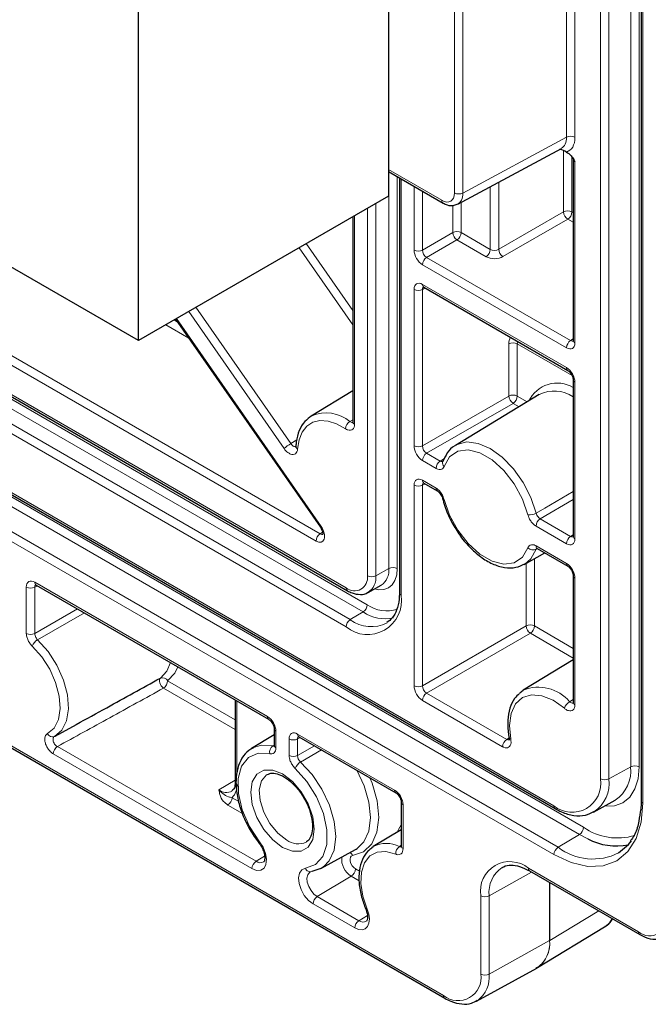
# Paper-space layout 'Blatt2' of a CAD drawing. Header units: millimetres. Extents: x 5 to 418, y 2 to 292.
# Tile 51 of 59: x 293 to 314, y 105 to 138. Entities that reach past the tile are written whole.
import ezdxf

# ---------------------------------------------------------------- set-up
doc = ezdxf.new("R2010")
doc.units = ezdxf.units.MM

psp = doc.layouts.new('Blatt2')

# ---------------------------------------------------------------- linework, layer by layer
at = {"color": 7, "linetype": 'Continuous', "lineweight": 18}
for p, q in [((313.318, 113.411), (313.318, 215.315)), ((313.598, 215.151), (313.598, 113.409)), ((312.313, 113.008), (312.313, 214.912)), ((312.593, 214.911), (312.593, 113.007)), ((313.722, 214.099), (313.722, 112.195)), ((311.179, 134.408), (311.179, 213.773)), ((311.46, 213.772), (311.46, 134.407)), ((307.44, 132.55), (307.44, 211.847)), ((307.721, 211.846), (307.721, 132.549)), ((255.318, 144.112), (310.755, 112.108)), ((256.308, 143.397), (311.745, 111.393)), ((262.247, 143.377), (303.825, 119.375)), ((311.606, 111.15), (256.169, 143.153)), ((255.457, 142.728), (310.894, 110.725)), ((304.393, 118.574), (262.816, 142.577)), ((262.954, 142.82), (304.532, 118.818)), ((310.755, 110.481), (255.318, 142.484)), ((262.386, 142.32), (303.964, 118.318)), ((303.825, 118.074), (262.247, 142.077)), ((307.721, 132.549), (311.179, 134.408)), ((311.08, 131.921), (311.08, 133.954)), ((311.36, 133.747), (311.36, 131.919)), ((258.995, 133.54), (307.078, 105.782)), ((311.46, 133.591), (311.46, 127.548)), ((305.239, 133.331), (307.016, 132.305)), ((305.252, 120.027), (305.252, 133.256)), ((305.532, 133.094), (305.532, 120.025)), ((305.661, 133.02), (305.661, 119.134)), ((306.09, 130.648), (306.09, 132.772)), ((308.636, 130.668), (308.636, 132.764)), ((308.916, 132.914), (308.916, 130.672)), ((306.371, 132.61), (306.371, 130.646)), ((304.535, 119.785), (304.535, 132.037)), ((304.815, 132.198), (304.815, 119.783)), ((307.383, 131.231), (307.383, 132.135)), ((307.663, 132.241), (307.663, 131.229)), ((284.744, 131.7), (302.961, 121.183)), ((304.106, 131.789), (304.106, 124.837)), ((308.916, 130.672), (311.08, 131.921)), ((311.36, 131.919), (311.401, 131.896)), ((302.823, 120.939), (284.605, 131.456)), ((311.221, 131.676), (309.058, 130.427)), ((311.401, 131.572), (311.221, 131.676)), ((306.371, 130.646), (307.383, 131.231)), ((307.663, 131.229), (308.636, 130.668)), ((304.047, 128.152), (302.258, 130.722)), ((302.498, 130.861), (304.047, 128.635)), ((307.524, 130.986), (306.512, 130.401)), ((308.497, 130.424), (307.524, 130.986)), ((306.512, 130.401), (311.316, 127.628)), ((311.177, 127.385), (306.373, 130.158)), ((306.373, 129.499), (311.177, 126.726)), ((306.09, 124.115), (306.09, 129.336)), ((306.459, 129.382), (306.371, 129.334)), ((306.371, 129.334), (306.371, 124.114)), ((301.756, 124.027), (298.577, 128.597)), ((298.817, 128.736), (301.98, 124.19)), ((298.581, 127.705), (297.806, 128.152)), ((298.086, 128.314), (298.205, 128.246)), ((298.169, 128.362), (302.991, 121.43)), ((309.254, 125.778), (309.254, 127.517)), ((311.362, 126.461), (309.534, 127.516)), ((309.534, 127.516), (309.534, 125.777)), ((311.316, 127.628), (311.401, 127.681)), ((311.46, 126.236), (311.46, 121.016)), ((306.371, 124.114), (309.254, 125.778)), ((309.395, 125.533), (306.512, 123.869)), ((309.596, 125.417), (309.395, 125.533)), ((309.534, 125.777), (309.869, 125.583)), ((303.951, 124.924), (304.047, 124.984)), ((301.98, 124.19), (302.181, 124.317)), ((306.512, 123.869), (306.963, 123.609)), ((306.824, 123.365), (306.373, 123.626)), ((306.963, 123.609), (307.105, 123.695)), ((306.459, 122.849), (306.371, 122.802)), ((306.373, 122.967), (306.824, 122.706)), ((306.09, 116.113), (306.09, 122.803)), ((306.371, 122.802), (306.371, 116.112)), ((311.401, 122.326), (310.299, 121.683)), ((310.299, 121.683), (311.316, 121.096)), ((302.961, 121.183), (303.04, 121.235)), ((311.177, 120.852), (310.16, 121.439)), ((311.316, 121.096), (311.401, 121.149)), ((310.16, 120.781), (311.177, 120.194)), ((310.165, 120.664), (310.186, 120.696)), ((310.206, 120.686), (310.165, 120.664)), ((310.11, 120.351), (310.11, 118.107)), ((305.252, 120.027), (304.815, 119.783)), ((309.829, 118.108), (309.829, 120.197)), ((293.44, 119.565), (301.2, 115.086)), ((311.46, 119.704), (311.46, 115.476)), ((293.157, 117.861), (293.157, 119.402)), ((293.526, 119.448), (293.437, 119.401)), ((293.437, 119.401), (293.437, 117.86)), ((293.437, 117.86), (294.864, 118.675)), ((304.393, 118.574), (303.964, 118.318)), ((295.095, 118.542), (293.535, 117.648)), ((306.371, 116.112), (309.829, 118.108)), ((310.11, 118.107), (311.401, 117.361)), ((309.971, 117.863), (306.512, 115.867)), ((311.401, 117.038), (309.971, 117.863)), ((297.872, 116.279), (300.127, 114.977)), ((300.127, 114.653), (297.733, 116.035)), ((300.185, 115.604), (300.185, 113.188)), ((309.044, 114.081), (306.373, 115.623)), ((306.512, 115.867), (309.183, 114.325)), ((311.282, 115.581), (311.401, 115.655)), ((301.483, 114.596), (301.483, 114.042)), ((301.925, 113.787), (301.925, 114.34)), ((302.294, 114.386), (302.205, 114.339)), ((302.205, 114.339), (302.205, 113.785)), ((302.208, 114.504), (305.443, 112.636)), ((309.183, 114.325), (309.263, 114.375)), ((294.193, 114.086), (300.823, 110.258)), ((301.379, 114.106), (301.424, 114.134)), ((302.205, 113.785), (302.773, 114.11)), ((303.009, 113.973), (302.307, 113.57)), ((300.684, 110.015), (294.054, 113.842)), ((313.318, 113.411), (312.593, 113.007)), ((300.127, 112.964), (299.58, 112.637)), ((300.021, 112.38), (300.245, 112.251)), ((300.367, 111.856), (299.882, 112.136)), ((305.725, 112.146), (305.725, 110.68)), ((311.606, 111.15), (310.894, 110.725)), ((311.892, 111.002), (311.606, 111.15)), ((305.601, 110.751), (305.667, 110.791)), ((301.107, 110.428), (300.823, 110.258)), ((309.906, 110.028), (313.583, 107.905)), ((303.999, 109.76), (302.863, 109.081)), ((304.262, 109.608), (303.999, 109.76)), ((304.138, 110.003), (304.269, 109.928)), ((310.014, 109.898), (308.597, 109.108)), ((310.611, 107.618), (310.611, 109.554)), ((310.616, 109.551), (310.616, 107.621)), ((302.863, 109.081), (304.253, 108.278)), ((308.316, 106.497), (308.316, 109.11)), ((308.597, 109.108), (308.597, 106.495)), ((304.115, 108.035), (302.724, 108.837)), ((304.536, 108.447), (304.253, 108.278)), ((310.616, 107.621), (312.258, 108.603)), ((308.597, 106.495), (310.611, 107.618))]:
    psp.add_line(p, q, dxfattribs=at)
at = {"color": 7, "linetype": 'Continuous', "lineweight": 25}
for p, q in [((313.664, 214.181), (313.664, 112.276)), ((305.239, 213.118), (305.239, 132.443)), ((296.896, 127.626), (296.896, 208.301)), ((296.896, 127.626), (245.135, 157.507)), ((255.359, 144.02), (310.796, 112.017)), ((262.289, 143.286), (303.867, 119.283)), ((307.547, 132.178), (311.008, 134.039)), ((311.174, 133.916), (311.216, 133.892)), ((311.401, 133.671), (311.401, 127.63)), ((259.036, 133.448), (307.119, 105.69)), ((305.239, 133.263), (307.058, 132.214)), ((305.603, 133.054), (305.603, 119.216)), ((305.239, 132.443), (296.896, 127.626)), ((304.047, 131.755), (304.047, 124.919)), ((306.415, 129.407), (311.218, 126.634)), ((298.137, 128.343), (302.969, 121.398)), ((311.401, 126.318), (311.401, 121.097)), ((304.047, 125.948), (302.663, 125.109)), ((310.269, 125.825), (307.471, 124.129)), ((307.046, 123.584), (307.045, 123.581)), ((307.046, 123.583), (307.046, 123.582)), ((306.415, 122.875), (306.866, 122.615)), ((309.763, 120.16), (310.457, 120.542)), ((310.201, 120.689), (311.218, 120.102)), ((311.401, 119.785), (311.401, 115.558)), ((293.481, 119.474), (301.241, 114.994)), ((304.558, 119.228), (304.993, 119.467)), ((311.401, 116.975), (309.734, 115.964)), ((309.62, 115.88), (309.734, 115.964)), ((300.127, 115.637), (300.127, 112.905)), ((294.118, 114.435), (294.827, 114.825)), ((301.424, 114.677), (301.424, 114.124)), ((301.424, 114.477), (300.672, 114.022)), ((302.249, 114.412), (305.484, 112.545)), ((300.672, 114.022), (300.714, 114.045)), ((305.667, 112.228), (305.667, 110.762)), ((312.081, 111.898), (312.801, 112.294)), ((305.667, 111.313), (304.733, 110.747)), ((304.686, 110.715), (304.733, 110.747)), ((302.985, 110.016), (304.135, 110.648)), ((309.948, 109.937), (313.625, 107.814)), ((304.481, 108.667), (304.481, 108.666)), ((310.214, 106.713), (312.448, 108.067)), ((312.448, 108.067), (312.473, 108.083)), ((308.18, 105.595), (310.184, 106.696)), ((310.164, 106.704), (310.213, 106.728))]:
    psp.add_line(p, q, dxfattribs=at)
at = {"color": 7, "linetype": 'Continuous', "lineweight": 18, "flags": 128}
for points in [[(303.801, 124.688), (303.507, 124.85), (303.221, 124.942), (302.953, 124.959), (302.714, 124.902), (302.513, 124.771), (302.357, 124.574), (302.254, 124.316), (302.207, 124.009)], [(307.453, 124.118), (307.532, 124.163), (307.858, 124.244), (308.233, 124.197), (308.631, 124.024), (309.03, 123.737), (309.404, 123.352), (309.73, 122.893), (309.989, 122.389), (310.165, 121.871)], [(309.892, 121.815), (309.709, 122.341), (309.434, 122.846), (309.087, 123.293), (308.696, 123.647), (308.289, 123.882), (307.897, 123.98), (307.55, 123.934), (307.275, 123.746), (307.092, 123.432)], [(310.165, 121.871), (310.451, 122.037), (311.401, 122.59)], [(307.092, 122.33), (307.275, 121.805), (307.55, 121.3), (307.897, 120.853), (308.289, 120.499), (308.696, 120.264), (309.087, 120.166), (309.434, 120.212), (309.709, 120.4), (309.892, 120.714)], [(302.969, 121.398), (302.968, 121.399), (302.97, 121.405), (302.978, 121.416), (302.991, 121.43)], [(310.165, 120.664), (309.989, 120.348), (309.784, 120.172)], [(305.532, 120.025), (305.513, 119.811), (305.456, 119.627), (305.364, 119.481), (305.239, 119.378), (305.088, 119.322), (304.915, 119.315), (304.769, 119.344)], [(293.535, 117.648), (293.884, 117.255), (294.179, 116.796), (294.4, 116.303), (294.533, 115.807), (294.567, 115.343), (294.502, 114.94), (294.342, 114.627), (294.096, 114.424)], [(293.861, 114.519), (294.083, 114.703), (294.228, 114.986), (294.287, 115.35), (294.256, 115.771), (294.136, 116.22), (293.936, 116.667), (293.669, 117.082), (293.353, 117.437)], [(297.628, 116.368), (297.846, 116.603), (297.968, 116.884)], [(298.211, 116.743), (298.11, 116.534), (297.872, 116.279)], [(297.733, 116.035), (297.695, 116.066), (297.659, 116.107), (297.629, 116.156), (297.608, 116.209), (297.596, 116.26), (297.596, 116.306), (297.607, 116.343), (297.628, 116.368)], [(311.109, 115.362), (310.733, 115.628), (310.358, 115.782), (310.009, 115.813), (309.709, 115.719), (309.478, 115.506), (309.33, 115.189), (309.276, 114.787), (309.319, 114.328)], [(300.714, 114.045), (300.996, 114.132), (301.379, 114.106)], [(301.28, 113.846), (300.889, 113.863), (300.566, 113.722), (300.337, 113.433), (300.222, 113.021), (300.23, 112.519), (300.36, 111.97), (300.601, 111.42), (300.934, 110.913)], [(302.473, 110.024), (302.807, 110.147), (303.048, 110.418), (303.178, 110.817), (303.186, 111.31), (303.07, 111.855), (302.842, 112.408), (302.518, 112.923), (302.128, 113.357)], [(302.307, 113.57), (302.69, 113.154), (303.018, 112.663), (303.268, 112.13), (303.425, 111.591), (303.478, 111.08), (303.424, 110.632), (303.265, 110.275), (303.073, 110.073)], [(313.598, 113.409), (313.563, 113.012), (313.457, 112.672), (313.286, 112.401), (313.055, 112.209), (312.774, 112.105), (312.454, 112.092), (312.438, 112.094)], [(301.704, 110.722), (301.376, 110.971), (301.08, 111.316), (300.846, 111.723), (300.695, 112.151), (300.643, 112.559), (300.695, 112.908), (300.846, 113.162), (301.08, 113.298), (301.376, 113.301), (301.704, 113.172), (302.032, 112.923), (302.327, 112.578), (302.562, 112.172), (302.713, 111.743), (302.765, 111.335), (302.713, 110.986), (302.562, 110.732), (302.327, 110.596), (302.032, 110.593), (301.704, 110.722)], [(301.191, 113.152), (301.169, 113.138), (301.004, 112.941), (300.929, 112.645), (300.954, 112.283), (301.076, 111.892), (301.281, 111.517), (301.547, 111.197), (301.845, 110.967)], [(304.615, 113.046), (304.689, 112.864), (304.859, 112.273), (304.915, 111.715), (304.854, 111.225), (304.679, 110.836), (304.403, 110.572), (304.043, 110.451)], [(304.193, 110.683), (304.418, 110.907), (304.578, 111.266), (304.634, 111.717), (304.583, 112.232), (304.426, 112.776), (304.186, 113.294)], [(313.722, 112.195), (313.665, 111.559), (313.496, 111.014), (313.222, 110.58), (312.853, 110.273), (312.403, 110.107), (311.89, 110.086), (311.334, 110.213), (310.755, 110.481)], [(305.529, 111.229), (305.572, 111.324), (305.667, 111.475)], [(300.934, 110.913), (301.054, 110.726), (301.136, 110.523), (301.169, 110.327), (301.152, 110.156), (301.086, 110.029), (300.978, 109.96), (300.839, 109.955), (300.684, 110.015)], [(300.919, 110.871), (300.918, 110.872), (300.917, 110.882), (300.923, 110.895), (300.934, 110.913)], [(304.043, 110.451), (303.998, 110.433), (303.968, 110.392), (303.955, 110.332), (303.961, 110.261), (303.986, 110.184), (304.027, 110.111), (304.079, 110.048), (304.138, 110.003)], [(305.481, 110.498), (305.154, 110.585), (304.86, 110.565), (304.615, 110.436), (304.436, 110.209), (304.334, 109.896), (304.314, 109.518), (304.379, 109.098), (304.524, 108.662)], [(302.724, 108.837), (302.569, 108.956), (302.43, 109.122), (302.321, 109.316), (302.255, 109.519), (302.238, 109.709), (302.272, 109.867), (302.353, 109.976), (302.473, 110.024)], [(302.622, 109.903), (302.6, 109.888), (302.543, 109.811), (302.519, 109.699), (302.531, 109.564), (302.577, 109.42), (302.654, 109.283), (302.753, 109.165), (302.863, 109.081)], [(304.524, 108.662), (304.579, 108.494), (304.6, 108.334), (304.587, 108.193), (304.541, 108.08), (304.464, 108.004), (304.362, 107.97), (304.243, 107.98), (304.115, 108.035)], [(304.481, 108.666), (304.482, 108.665), (304.489, 108.66), (304.504, 108.659), (304.524, 108.662)], [(312.473, 108.083), (312.607, 108.202), (312.705, 108.345)]]:
    psp.add_lwpolyline(points, dxfattribs=at)
at = {"color": 7, "linetype": 'Continuous', "lineweight": 25, "flags": 128}
for points in [[(300.127, 112.905), (300.127, 112.904), (300.127, 112.901)], [(304.135, 110.648), (304.163, 110.664), (304.193, 110.683)], [(312.916, 110.541), (313.244, 110.818), (313.343, 110.946)], [(303.073, 110.073), (303.014, 110.033), (302.685, 109.922)], [(308.205, 105.61), (308.192, 105.602), (308.18, 105.595)]]:
    psp.add_lwpolyline(points, dxfattribs=at)
at = {"color": 7, "linetype": 'Continuous', "lineweight": 18}
for centre, radius, start, end in [((311.318, 134.133), 0.308, 62.6565, 116.7662), ((307.582, 132.824), 0.308, 242.6565, 296.7662), ((307.112, 132.293), 0.0961, 172.8122, 235.8917), ((311.219, 131.646), 0.308, 62.6565, 116.7662), ((311.396, 131.94), 0.317, 183.5222, 236.4778), ((311.052, 131.934), 0.308, 303.2297, 357.3477), ((307.522, 130.955), 0.308, 62.6565, 116.7662), ((307.7, 131.25), 0.317, 183.5222, 236.4778), ((307.356, 131.243), 0.308, 303.2297, 357.3477), ((306.232, 130.921), 0.308, 242.6565, 296.7662), ((306.681, 130.144), 0.308, 123.2297, 177.3477), ((308.328, 130.682), 0.308, 303.2297, 357.3477), ((309.233, 130.691), 0.317, 183.5222, 236.4778), ((306.469, 129.487), 0.0961, 172.814, 235.8738), ((306.232, 129.609), 0.308, 242.6565, 296.7662), ((309.392, 127.242), 0.308, 62.6565, 116.7662), ((311.485, 127.371), 0.308, 123.2297, 177.3477), ((311.499, 127.639), 0.0988, 185.0787, 246.2415), ((311.272, 126.714), 0.0961, 172.8258, 235.7559), ((310.868, 125.158), 1.051, 59.5336, 154.3016), ((311.497, 126.325), 0.0962, 184.3696, 247.1667), ((309.392, 125.503), 0.308, 62.6565, 116.7662), ((310.773, 124.833), 1.114, 55.6942, 116.9153), ((309.57, 125.798), 0.317, 183.5222, 236.4778), ((309.226, 125.791), 0.308, 303.2297, 357.3477), ((303.158, 123.997), 1.219, 49.4764, 113.1626), ((304.129, 124.645), 0.332, 122.6129, 172.5901), ((304.143, 124.926), 0.0961, 184.1293, 247.1908), ((302.654, 123.027), 1.344, 120.1171, 131.9114), ((302.254, 124.103), 0.105, 180.8854, 243.5273), ((306.232, 124.389), 0.308, 242.6565, 296.7662), ((306.681, 123.611), 0.308, 123.2297, 177.3477), ((307.132, 123.351), 0.308, 123.2297, 177.3477), ((307.182, 123.542), 0.142, 164.2538, 230.8303), ((306.469, 122.955), 0.0961, 172.814, 235.8738), ((306.232, 123.077), 0.308, 242.6565, 296.7662), ((306.919, 122.694), 0.0955, 172.688, 237.1478), ((307.091, 122.387), 0.0569, 205.0811, 270.9721), ((309.94, 122.277), 0.464, 264.0654, 298.972), ((310.468, 121.425), 0.308, 123.2297, 177.3477), ((303.13, 120.925), 0.308, 123.2297, 177.3477), ((311.485, 120.838), 0.308, 123.2297, 177.3477), ((311.497, 121.104), 0.0961, 184.1293, 247.1908), ((310.065, 120.888), 0.245, 225.1858, 294.1637), ((310.255, 120.769), 0.0961, 172.814, 235.8738), ((304.66, 119.96), 0.595, 303.9678, 6.3937), ((305.391, 119.752), 0.308, 62.6565, 116.7662), ((311.278, 120.184), 0.101, 174.5217, 233.3135), ((293.535, 119.553), 0.0961, 172.814, 235.8738), ((304.102, 119.715), 0.438, 230.7967, 9.214), ((304.676, 120.058), 0.308, 242.6565, 296.7662), ((304.247, 119.709), 0.573, 302.3343, 7.4262), ((311.502, 119.796), 0.101, 186.7958, 245.4734), ((293.298, 119.676), 0.308, 242.6565, 296.7662), ((303.923, 119.364), 0.0988, 173.7655, 234.8975), ((305.699, 119.223), 0.0961, 184.1293, 247.1908), ((304.542, 118.953), 1.134, 230.7967, 9.214), ((304.225, 118.832), 0.308, 303.2297, 357.3477), ((305.122, 119.633), 1.286, 235.4689, 282.6442), ((305.187, 119.752), 1.141, 234.97, 287.823), ((304.133, 118.06), 0.308, 123.2297, 177.3477), ((304.656, 119.221), 1.138, 232.5481, 297.9696), ((309.968, 117.833), 0.308, 62.6565, 116.7662), ((310.146, 118.128), 0.317, 183.5222, 236.4778), ((309.802, 118.121), 0.308, 303.2297, 357.3477), ((293.298, 118.135), 0.308, 242.6565, 296.7662), ((293.768, 117.261), 0.452, 121.0988, 157.0169), ((297.702, 116.191), 0.192, 27.1492, 112.4885), ((297.564, 116.293), 0.308, 303.2297, 357.3477), ((306.232, 116.387), 0.308, 242.6565, 296.7662), ((310.246, 114.716), 1.349, 39.8527, 112.3114), ((306.681, 115.609), 0.308, 123.2297, 177.3477), ((311.492, 115.237), 0.403, 121.4966, 162.0027), ((311.499, 115.567), 0.0988, 185.0787, 246.2415), ((301.301, 115.076), 0.101, 174.5217, 233.3135), ((301.525, 114.688), 0.101, 186.7958, 245.4734), ((294.027, 114.591), 0.181, 203.6153, 292.5799), ((302.067, 114.614), 0.308, 242.6565, 296.7662), ((302.303, 114.492), 0.0961, 172.814, 235.8738), ((309.352, 114.067), 0.308, 123.2297, 177.3477), ((309.327, 114.394), 0.0671, 199.3709, 262.9643), ((294.362, 113.828), 0.308, 123.2297, 177.3477), ((301.525, 113.902), 0.251, 125.535, 192.8245), ((301.523, 114.133), 0.0988, 185.0787, 246.2415), ((302.067, 114.061), 0.308, 242.6565, 296.7662), ((302.531, 113.201), 0.433, 121.2343, 158.832), ((312.138, 113.278), 1.187, 303.9678, 6.3937), ((313.457, 113.135), 0.308, 62.6565, 116.7662), ((311.363, 112.854), 0.962, 230.7967, 9.214), ((311.45, 112.861), 1.152, 304.0055, 7.2609), ((312.455, 113.282), 0.308, 242.6565, 296.7662), ((299.615, 112.782), 0.572, 315.2622, 4.1274), ((299.826, 112.958), 0.404, 232.5086, 298.3783), ((299.713, 112.394), 0.308, 303.2297, 357.3477), ((305.544, 112.627), 0.101, 174.5217, 233.3135), ((305.768, 112.239), 0.101, 186.7958, 245.4734), ((310.853, 112.098), 0.0988, 173.7656, 234.8961), ((313.762, 112.285), 0.0988, 185.0787, 246.2415), ((311.437, 111.408), 0.308, 303.2297, 357.3477), ((312.881, 113.019), 1.983, 235.0578, 286.8931), ((302.223, 111.467), 0.627, 232.9163, 295.2592), ((305.171, 109.926), 0.93, 62.4698, 118.0351), ((305.757, 110.522), 0.277, 124.335, 184.9804), ((305.765, 110.77), 0.0988, 185.0787, 246.2415), ((311.063, 110.467), 0.308, 123.2297, 177.3477), ((312.051, 112.24), 1.907, 232.6431, 296.9972), ((304.332, 110.323), 0.654, 173.3356, 239.4162), ((303.861, 110.383), 0.195, 20.3644, 59.6391), ((300.992, 110.001), 0.308, 123.2297, 177.3477), ((300.964, 110.445), 0.234, 232.832, 297.1177), ((302.623, 110.064), 0.155, 194.8501, 293.8111), ((309.286, 109.267), 0.982, 50.7967, 189.214), ((309.596, 109.22), 1.006, 124.1756, 186.375), ((310.002, 110.016), 0.0961, 172.814, 235.8738), ((303.83, 110.018), 0.308, 303.2297, 357.3477), ((303.032, 108.823), 0.308, 123.2297, 177.3477), ((308.458, 109.384), 0.308, 242.6565, 296.7662), ((313.956, 108.363), 0.59, 230.7967, 9.214), ((304.422, 108.02), 0.308, 123.2297, 177.3477), ((304.394, 108.46), 0.23, 232.337, 297.6737), ((313.679, 107.893), 0.0961, 172.8124, 235.89), ((309.636, 107.509), 0.981, 303.9678, 6.3937), ((309.606, 107.524), 1.014, 307.1805, 5.49), ((310.519, 107.783), 0.189, 299.1313, 300.8633), ((307.561, 106.374), 0.765, 230.7967, 9.214), ((307.614, 106.4), 0.987, 306.7699, 5.5263), ((308.458, 106.771), 0.308, 242.6565, 296.7662), ((307.173, 105.77), 0.0961, 172.8124, 235.8899)]:
    psp.add_arc(centre, radius, start, end, dxfattribs=at)
at = {"color": 7, "linetype": 'Continuous', "lineweight": 25}
psp.add_arc((312.837, 112.82), 2.049, 242.5286, 281.2236, dxfattribs=at)
at = {"color": 7, "linetype": 'Continuous', "lineweight": 18}
for centre, major_axis, ratio, start_param, end_param in [((310.611, 134.734), (-0.405, 0.69), 0.577096, 3.119787, 3.922563), ((310.752, 134.815), (-0.5, 0.866), 0.577206, 2.994089, 3.92692), ((311.601, 133.667), (0.2, -0.006), 0.556803, 3.151038, 3.94326), ((307.016, 132.795), (-0.3, 0.52), 0.577206, 2.356428, 3.92692), ((307.158, 132.877), (-0.395, 0.696), 0.577271, 3.097562, 3.93128), ((306.373, 130.484), (-0.2, 0.346), 0.577557, 0.785632, 2.356124), ((306.515, 130.566), (-0.1, 0.173), 0.598058, 0.785633, 2.356125), ((308.78, 130.593), (0.4, 0.006), 0.587275, 3.917956, 5.471299), ((308.777, 130.755), (0.2, 0.006), 0.597067, 3.908285, 5.461628), ((306.373, 129.172), (-0.2, 0.347), 0.577206, 5.498021, 7.068512), ((306.515, 129.254), (-0.105, 0.17), 0.576506, 6.236414, 7.051126), ((309.541, 127.678), (0.205, 0.343), 0.587369, 1.744131, 2.36515), ((309.68, 127.595), (0.105, 0.17), 0.597161, 1.90973, 2.374822), ((311.177, 127.712), (-0.2, 0.347), 0.577206, 2.356428, 3.92692), ((311.318, 127.793), (-0.095, 0.176), 0.576503, 2.373814, 3.17003), ((311.177, 126.399), (-0.2, 0.346), 0.577557, 3.927224, 5.497716), ((306.373, 123.952), (-0.2, 0.346), 0.577557, 0.785632, 2.356124), ((306.515, 124.034), (-0.1, 0.173), 0.598058, 0.785633, 2.356125), ((306.373, 122.64), (-0.2, 0.347), 0.577206, 5.498021, 7.068512), ((306.515, 122.722), (-0.105, 0.17), 0.576506, 6.236414, 7.051126), ((302.822, 121.266), (-0.201, 0.347), 0.576851, 2.355505, 4.855997), ((302.964, 121.348), (-0.091, 0.179), 0.554479, 2.385479, 3.213144), ((311.177, 121.179), (-0.2, 0.347), 0.577206, 2.356428, 3.92692), ((311.318, 121.261), (-0.095, 0.176), 0.576503, 2.373814, 3.170071), ((311.177, 119.867), (-0.2, 0.346), 0.577557, 3.927224, 5.497716), ((293.44, 119.239), (-0.2, 0.347), 0.577206, 5.498021, 7.068512), ((293.581, 119.32), (-0.105, 0.17), 0.576506, 0.201468, 0.767941), ((306.373, 115.95), (-0.2, 0.346), 0.577557, 0.785632, 2.356124), ((306.515, 116.032), (-0.1, 0.173), 0.598058, 0.785633, 2.356125), ((301.2, 114.759), (-0.2, 0.346), 0.577557, 3.927224, 5.497716), ((302.208, 114.177), (-0.2, 0.347), 0.577206, 5.498021, 7.068512), ((302.349, 114.259), (-0.105, 0.17), 0.576506, 6.236414, 7.051126), ((305.443, 112.31), (-0.2, 0.346), 0.577557, 3.927224, 5.497716)]:
    psp.add_ellipse(centre, major_axis=major_axis, ratio=ratio, start_param=start_param, end_param=end_param, dxfattribs=at)
at = {"color": 7, "linetype": 'Continuous', "lineweight": 25}
for points, knots in [([(311.174, 133.916), (311.109, 133.949), (311.038, 133.984), (310.952, 134.004), (310.945, 134.005)], [0, 0, 0, 0, 0.9199059, 1, 1, 1, 1]), ([(311.216, 133.892), (311.24, 133.875), (311.297, 133.834), (311.38, 133.726), (311.432, 133.639), (311.459, 133.591), (311.46, 133.591)], [0, 0, 0, 0, 0.24987, 0.593488, 0.995598, 1, 1, 1, 1]), ([(311.394, 133.7), (311.394, 133.7), (311.393, 133.701), (311.402, 133.686), (311.4, 133.675), (311.399, 133.672)], [0, 0, 0, 0, 0.039617, 0.73898, 1, 1, 1, 1]), ([(307.058, 132.214), (307.104, 132.191), (307.215, 132.136), (307.383, 132.113), (307.485, 132.159), (307.525, 132.176)], [0, 0, 0, 0, 0.304133, 0.730183, 1, 1, 1, 1]), ([(306.389, 129.419), (306.389, 129.419), (306.39, 129.419), (306.407, 129.411), (306.415, 129.407)], [0, 0, 0, 0, 0.52578, 1, 1, 1, 1]), ([(311.401, 127.63), (311.4, 127.619), (311.398, 127.601), (311.398, 127.602), (311.398, 127.602)], [0, 0, 0, 0, 0.588062, 1, 1, 1, 1]), ([(311.218, 126.634), (311.23, 126.626), (311.256, 126.61), (311.302, 126.562), (311.347, 126.498), (311.382, 126.424), (311.399, 126.359), (311.4, 126.33), (311.401, 126.318)], [0, 0, 0, 0, 0.154844, 0.318027, 0.496627, 0.684093, 0.869736, 1, 1, 1, 1]), ([(302.684, 125.115), (302.599, 125.057), (302.421, 124.935), (302.247, 124.63), (302.168, 124.339), (302.153, 124.151), (302.149, 124.101)], [0, 0, 0, 0, 0.276919, 0.578632, 0.888694, 1, 1, 1, 1]), ([(304.046, 124.92), (304.047, 124.916), (304.048, 124.899), (304.043, 124.888), (304.044, 124.89), (304.044, 124.891)], [0, 0, 0, 0, 0.169815, 0.760039, 1, 1, 1, 1]), ([(302.149, 124.101), (302.147, 124.092), (302.145, 124.079), (302.147, 124.082), (302.147, 124.082)], [0, 0, 0, 0, 0.749307, 1, 1, 1, 1]), ([(307.451, 124.116), (307.45, 124.116), (307.344, 124.074), (307.191, 123.893), (307.093, 123.683), (307.045, 123.58)], [0, 0, 0, 0, 0.005157, 0.515744, 1, 1, 1, 1]), ([(306.389, 122.886), (306.389, 122.887), (306.39, 122.887), (306.407, 122.879), (306.415, 122.875)], [0, 0, 0, 0, 0.52578, 1, 1, 1, 1]), ([(306.867, 122.613), (306.871, 122.611), (306.885, 122.603), (306.923, 122.571), (306.969, 122.517), (307.01, 122.448), (307.033, 122.392), (307.038, 122.367), (307.039, 122.364)], [0, 0, 0, 0, 0.083172, 0.278826, 0.497535, 0.726068, 0.961844, 1, 1, 1, 1]), ([(307.04, 122.363), (307.064, 122.277), (307.134, 122.026), (307.306, 121.618), (307.495, 121.326), (307.586, 121.185)], [0, 0, 0, 0, 0.214233, 0.619885, 1, 1, 1, 1]), ([(302.969, 121.398), (302.983, 121.375), (303.012, 121.329), (303.038, 121.257), (303.048, 121.2), (303.047, 121.164), (303.041, 121.151), (303.043, 121.154), (303.043, 121.154)], [0, 0, 0, 0, 0.21752, 0.442221, 0.631823, 0.805507, 0.994547, 1, 1, 1, 1]), ([(307.586, 121.185), (307.591, 121.175), (307.69, 121.012), (307.936, 120.74), (308.307, 120.402), (308.708, 120.164), (309.109, 120.041), (309.485, 120.033), (309.69, 120.134), (309.784, 120.18)], [0, 0, 0, 0, 0.010562, 0.177924, 0.345941, 0.515153, 0.685717, 0.854944, 1, 1, 1, 1]), ([(311.401, 121.097), (311.4, 121.087), (311.398, 121.069), (311.398, 121.07), (311.398, 121.07)], [0, 0, 0, 0, 0.588062, 1, 1, 1, 1]), ([(310.177, 120.701), (310.176, 120.701), (310.174, 120.7), (310.186, 120.699), (310.2, 120.69), (310.202, 120.688)], [0, 0, 0, 0, 0.320756, 0.884654, 1, 1, 1, 1]), ([(311.218, 120.102), (311.23, 120.094), (311.256, 120.078), (311.302, 120.029), (311.347, 119.966), (311.382, 119.892), (311.399, 119.827), (311.4, 119.797), (311.401, 119.785)], [0, 0, 0, 0, 0.154844, 0.318027, 0.496627, 0.684093, 0.869736, 1, 1, 1, 1]), ([(293.455, 119.485), (293.456, 119.485), (293.457, 119.486), (293.473, 119.478), (293.481, 119.474)], [0, 0, 0, 0, 0.52578, 1, 1, 1, 1]), ([(303.867, 119.283), (303.92, 119.256), (304.064, 119.181), (304.292, 119.15), (304.484, 119.167), (304.549, 119.225), (304.551, 119.227)], [0, 0, 0, 0, 0.232792, 0.621093, 0.985569, 1, 1, 1, 1]), ([(305.603, 119.216), (305.6, 119.143), (305.594, 118.93), (305.521, 118.63), (305.381, 118.363), (305.248, 118.266), (305.185, 118.22)], [0, 0, 0, 0, 0.152838, 0.4452, 0.738152, 1, 1, 1, 1]), ([(294.825, 114.825), (295.164, 115.01), (296.1, 115.524), (297.033, 116.039), (297.628, 116.368)], [0, 0, 0, 0, 0.361847, 1, 1, 1, 1]), ([(309.609, 115.855), (309.551, 115.803), (309.408, 115.674), (309.276, 115.366), (309.205, 114.967), (309.22, 114.62), (309.256, 114.416), (309.264, 114.372)], [0, 0, 0, 0, 0.169175, 0.413646, 0.667134, 0.92857, 1, 1, 1, 1]), ([(311.4, 115.559), (311.401, 115.557), (311.402, 115.54), (311.397, 115.528), (311.398, 115.53), (311.398, 115.53)], [0, 0, 0, 0, 0.087783, 0.738782, 1, 1, 1, 1]), ([(301.241, 114.994), (301.254, 114.986), (301.279, 114.969), (301.326, 114.921), (301.37, 114.857), (301.405, 114.784), (301.422, 114.719), (301.424, 114.689), (301.424, 114.677)], [0, 0, 0, 0, 0.1548436, 0.3180266, 0.4966268, 0.684093, 0.8697359, 1, 1, 1, 1]), ([(302.223, 114.423), (302.224, 114.424), (302.225, 114.424), (302.241, 114.416), (302.249, 114.412)], [0, 0, 0, 0, 0.52578, 1, 1, 1, 1]), ([(309.262, 114.373), (309.264, 114.367), (309.27, 114.343), (309.269, 114.313), (309.264, 114.295), (309.266, 114.298), (309.266, 114.298)], [0, 0, 0, 0, 0.125242, 0.490627, 0.884321, 1, 1, 1, 1]), ([(300.729, 114.034), (300.677, 114.011), (300.522, 113.941), (300.339, 113.706), (300.193, 113.367), (300.137, 112.952), (300.172, 112.484), (300.298, 111.987), (300.508, 111.492), (300.73, 111.119), (300.878, 110.924), (300.919, 110.871)], [0, 0, 0, 0, 0.061028, 0.181976, 0.303624, 0.42997, 0.559805, 0.690336, 0.820575, 0.950667, 1, 1, 1, 1]), ([(301.423, 114.126), (301.424, 114.12), (301.424, 114.103), (301.42, 114.093), (301.421, 114.095), (301.421, 114.095)], [0, 0, 0, 0, 0.256505, 0.838027, 1, 1, 1, 1]), ([(301.198, 113.143), (301.222, 113.16), (301.289, 113.206), (301.457, 113.202), (301.704, 113.118), (301.977, 112.929), (302.242, 112.649), (302.466, 112.307), (302.627, 111.935), (302.709, 111.573), (302.71, 111.257), (302.632, 111.034), (302.56, 110.928), (302.498, 110.91), (302.488, 110.907)], [0, 0, 0, 0, 0.054008, 0.144967, 0.233128, 0.327232, 0.421345, 0.516135, 0.611174, 0.705623, 0.798757, 0.890656, 0.983518, 1, 1, 1, 1]), ([(300.127, 112.905), (300.125, 112.866), (300.119, 112.757), (300.074, 112.645), (300.031, 112.618), (300.013, 112.607)], [0, 0, 0, 0, 0.2391, 0.669267, 1, 1, 1, 1]), ([(305.484, 112.545), (305.496, 112.537), (305.521, 112.52), (305.568, 112.472), (305.613, 112.408), (305.647, 112.335), (305.665, 112.269), (305.666, 112.24), (305.667, 112.228)], [0, 0, 0, 0, 0.154844, 0.318027, 0.496627, 0.684093, 0.869736, 1, 1, 1, 1]), ([(310.796, 112.017), (310.868, 111.979), (311.076, 111.867), (311.42, 111.772), (311.796, 111.768), (312, 111.869), (312.092, 111.914)], [0, 0, 0, 0, 0.157399, 0.457006, 0.754856, 1, 1, 1, 1]), ([(313.664, 112.276), (313.664, 112.177), (313.665, 112.047), (313.643, 111.935), (313.638, 111.909)], [0, 0, 0, 0, 0.765405, 1, 1, 1, 1]), ([(313.638, 111.909), (313.618, 111.766), (313.575, 111.453), (313.451, 111.123), (313.333, 110.97), (313.296, 110.921)], [0, 0, 0, 0, 0.363276, 0.796181, 1, 1, 1, 1]), ([(300.919, 110.871), (300.943, 110.837), (301.003, 110.754), (301.074, 110.601), (301.114, 110.438), (301.112, 110.31), (301.084, 110.245), (301.075, 110.24), (301.07, 110.237)], [0, 0, 0, 0, 0.124556, 0.309307, 0.494239, 0.670681, 0.837443, 1, 1, 1, 1]), ([(304.685, 110.696), (304.638, 110.665), (304.499, 110.574), (304.353, 110.318), (304.253, 109.96), (304.246, 109.534), (304.321, 109.091), (304.431, 108.799), (304.481, 108.666)], [0, 0, 0, 0, 0.093686, 0.271344, 0.453547, 0.643492, 0.83701, 1, 1, 1, 1]), ([(305.666, 110.763), (305.666, 110.759), (305.667, 110.742), (305.663, 110.731), (305.664, 110.733), (305.664, 110.734)], [0, 0, 0, 0, 0.170856, 0.760398, 1, 1, 1, 1]), ([(309.036, 110.044), (309.051, 110.056), (309.128, 110.116), (309.316, 110.136), (309.61, 110.105), (309.834, 109.993), (309.948, 109.937)], [0, 0, 0, 0, 0.076654, 0.390181, 0.687901, 1, 1, 1, 1]), ([(304.481, 108.666), (304.495, 108.628), (304.529, 108.536), (304.548, 108.402), (304.532, 108.297), (304.51, 108.261), (304.502, 108.259), (304.5, 108.258)], [0, 0, 0, 0, 0.167673, 0.409921, 0.642468, 0.86754, 1, 1, 1, 1]), ([(312.471, 108.095), (312.492, 108.105), (312.598, 108.153), (312.662, 108.257), (312.713, 108.34)], [0, 0, 0, 0, 0.206828, 1, 1, 1, 1]), ([(313.625, 107.814), (313.684, 107.783), (313.856, 107.692), (314.127, 107.643), (314.374, 107.666), (314.474, 107.744), (314.5, 107.764)], [0, 0, 0, 0, 0.195892, 0.569203, 0.886099, 1, 1, 1, 1]), ([(307.119, 105.69), (307.185, 105.656), (307.374, 105.555), (307.675, 105.484), (307.985, 105.495), (308.137, 105.586), (308.201, 105.625)], [0, 0, 0, 0, 0.172669, 0.50152, 0.789869, 1, 1, 1, 1])]:
    psp.add_open_spline(points, degree=3, knots=knots, dxfattribs=at)
at = {"color": 7, "linetype": 'Continuous', "lineweight": 18}
for points, knots in [([(303.801, 124.688), (303.829, 124.671), (303.889, 124.637), (303.976, 124.63), (304.048, 124.662), (304.096, 124.732), (304.103, 124.802), (304.106, 124.837)], [0, 0, 0, 0, 0.182189, 0.386607, 0.591045, 0.795524, 1, 1, 1, 1]), ([(304.046, 124.903), (304.042, 124.901), (304.028, 124.893), (303.994, 124.899), (303.964, 124.916), (303.951, 124.924)], [0, 0, 0, 0, 0.131066, 0.590456, 1, 1, 1, 1]), ([(302.148, 124.094), (302.142, 124.091), (302.124, 124.084), (302.084, 124.093), (302.037, 124.121), (302.002, 124.158), (301.984, 124.183), (301.98, 124.19)], [0, 0, 0, 0, 0.130456, 0.387972, 0.645554, 0.903383, 1, 1, 1, 1]), ([(302.207, 124.009), (302.202, 123.975), (302.192, 123.908), (302.138, 123.845), (302.063, 123.82), (301.971, 123.837), (301.875, 123.893), (301.802, 123.965), (301.766, 124.014), (301.756, 124.027)], [0, 0, 0, 0, 0.156956, 0.313916, 0.470801, 0.62761, 0.784404, 0.941251, 1, 1, 1, 1]), ([(307.045, 123.593), (307.043, 123.592), (307.03, 123.585), (307, 123.59), (306.974, 123.603), (306.963, 123.609)], [0, 0, 0, 0, 0.099471, 0.633971, 1, 1, 1, 1]), ([(306.824, 123.365), (306.846, 123.354), (306.9, 123.328), (306.979, 123.322), (307.052, 123.354), (307.079, 123.406), (307.092, 123.432)], [0, 0, 0, 0, 0.185818, 0.457196, 0.728599, 1, 1, 1, 1]), ([(307.092, 122.33), (307.084, 122.358), (307.063, 122.427), (307.004, 122.535), (306.92, 122.64), (306.856, 122.684), (306.824, 122.706)], [0, 0, 0, 0, 0.185818, 0.457196, 0.728599, 1, 1, 1, 1]), ([(310.299, 121.683), (310.283, 121.694), (310.251, 121.716), (310.208, 121.768), (310.179, 121.822), (310.169, 121.857), (310.165, 121.871)], [0, 0, 0, 0, 0.271416, 0.5428, 0.814167, 1, 1, 1, 1]), ([(309.892, 121.815), (309.901, 121.787), (309.921, 121.718), (309.98, 121.61), (310.064, 121.505), (310.128, 121.461), (310.16, 121.439)], [0, 0, 0, 0, 0.185818, 0.457196, 0.728599, 1, 1, 1, 1]), ([(310.16, 120.781), (310.138, 120.791), (310.085, 120.818), (310.005, 120.823), (309.932, 120.792), (309.905, 120.74), (309.892, 120.714)], [0, 0, 0, 0, 0.185818, 0.457196, 0.728599, 1, 1, 1, 1]), ([(293.353, 117.437), (293.323, 117.469), (293.265, 117.533), (293.2, 117.654), (293.163, 117.768), (293.159, 117.833), (293.157, 117.861)], [0, 0, 0, 0, 0.268162, 0.536326, 0.804465, 1, 1, 1, 1]), ([(293.437, 117.86), (293.438, 117.846), (293.44, 117.813), (293.458, 117.756), (293.491, 117.695), (293.52, 117.664), (293.535, 117.648)], [0, 0, 0, 0, 0.195551, 0.463678, 0.731822, 1, 1, 1, 1]), ([(297.733, 116.035), (297.136, 115.705), (295.958, 115.054), (294.776, 114.406), (294.193, 114.086)], [0, 0, 0, 0, 0.506541, 1, 1, 1, 1]), ([(311.109, 115.362), (311.121, 115.352), (311.163, 115.317), (311.24, 115.278), (311.33, 115.269), (311.401, 115.302), (311.45, 115.371), (311.456, 115.441), (311.46, 115.476)], [0, 0, 0, 0, 0.06967, 0.255708, 0.441732, 0.62779, 0.813896, 1, 1, 1, 1]), ([(311.399, 115.542), (311.396, 115.54), (311.381, 115.532), (311.346, 115.539), (311.308, 115.558), (311.288, 115.576), (311.282, 115.581)], [0, 0, 0, 0, 0.108382, 0.483781, 0.859324, 1, 1, 1, 1]), ([(294.054, 113.842), (294.022, 113.864), (293.959, 113.908), (293.874, 114.014), (293.809, 114.134), (293.773, 114.259), (293.768, 114.372), (293.795, 114.469), (293.838, 114.502), (293.861, 114.519)], [0, 0, 0, 0, 0.141395, 0.282795, 0.424082, 0.565233, 0.706326, 0.847464, 1, 1, 1, 1]), ([(294.096, 114.424), (294.084, 114.415), (294.061, 114.398), (294.046, 114.349), (294.048, 114.292), (294.066, 114.229), (294.099, 114.169), (294.143, 114.118), (294.176, 114.096), (294.193, 114.086)], [0, 0, 0, 0, 0.152723, 0.293872, 0.434845, 0.575828, 0.717003, 0.858426, 1, 1, 1, 1]), ([(309.044, 114.081), (309.056, 114.075), (309.1, 114.052), (309.173, 114.036), (309.251, 114.057), (309.306, 114.117), (309.333, 114.21), (309.323, 114.289), (309.319, 114.328)], [0, 0, 0, 0, 0.06967, 0.255708, 0.441732, 0.62779, 0.813896, 1, 1, 1, 1]), ([(309.284, 114.316), (309.284, 114.316), (309.275, 114.305), (309.245, 114.303), (309.21, 114.31), (309.189, 114.322), (309.183, 114.325)], [0, 0, 0, 0, 0.011752, 0.427835, 0.844078, 1, 1, 1, 1]), ([(301.28, 113.846), (301.304, 113.843), (301.358, 113.836), (301.425, 113.868), (301.473, 113.937), (301.48, 114.007), (301.483, 114.042)], [0, 0, 0, 0, 0.211568, 0.474363, 0.737182, 1, 1, 1, 1]), ([(301.423, 114.108), (301.42, 114.106), (301.408, 114.1), (301.391, 114.103), (301.379, 114.106)], [0, 0, 0, 0, 0.254736, 1, 1, 1, 1]), ([(301.925, 113.787), (301.927, 113.756), (301.932, 113.687), (301.972, 113.57), (302.039, 113.45), (302.098, 113.388), (302.128, 113.357)], [0, 0, 0, 0, 0.211568, 0.474363, 0.737182, 1, 1, 1, 1]), ([(302.307, 113.57), (302.292, 113.586), (302.262, 113.617), (302.228, 113.677), (302.208, 113.735), (302.206, 113.77), (302.205, 113.785)], [0, 0, 0, 0, 0.2628346, 0.525635, 0.7884145, 1, 1, 1, 1]), ([(299.882, 112.136), (299.829, 112.175), (299.69, 112.277), (299.619, 112.458), (299.591, 112.587), (299.58, 112.637), (299.58, 112.637)], [0, 0, 0, 0, 0.275576, 0.721832, 0.996505, 1, 1, 1, 1]), ([(299.58, 112.637), (299.581, 112.637), (299.583, 112.634), (299.594, 112.623), (299.636, 112.579), (299.74, 112.488), (299.859, 112.417), (299.98, 112.389), (300.021, 112.38)], [0, 0, 0, 0, 0.004292, 0.019315, 0.073855, 0.312583, 0.765475, 1, 1, 1, 1]), ([(305.481, 110.498), (305.489, 110.495), (305.528, 110.479), (305.596, 110.473), (305.667, 110.506), (305.716, 110.575), (305.722, 110.645), (305.725, 110.68)], [0, 0, 0, 0, 0.06, 0.29498, 0.529967, 0.764984, 1, 1, 1, 1]), ([(305.666, 110.746), (305.662, 110.744), (305.648, 110.736), (305.624, 110.741), (305.605, 110.749), (305.601, 110.751)], [0, 0, 0, 0, 0.179304, 0.833048, 1, 1, 1, 1])]:
    psp.add_open_spline(points, degree=3, knots=knots, dxfattribs=at)

doc.saveas('drawing.dxf')
